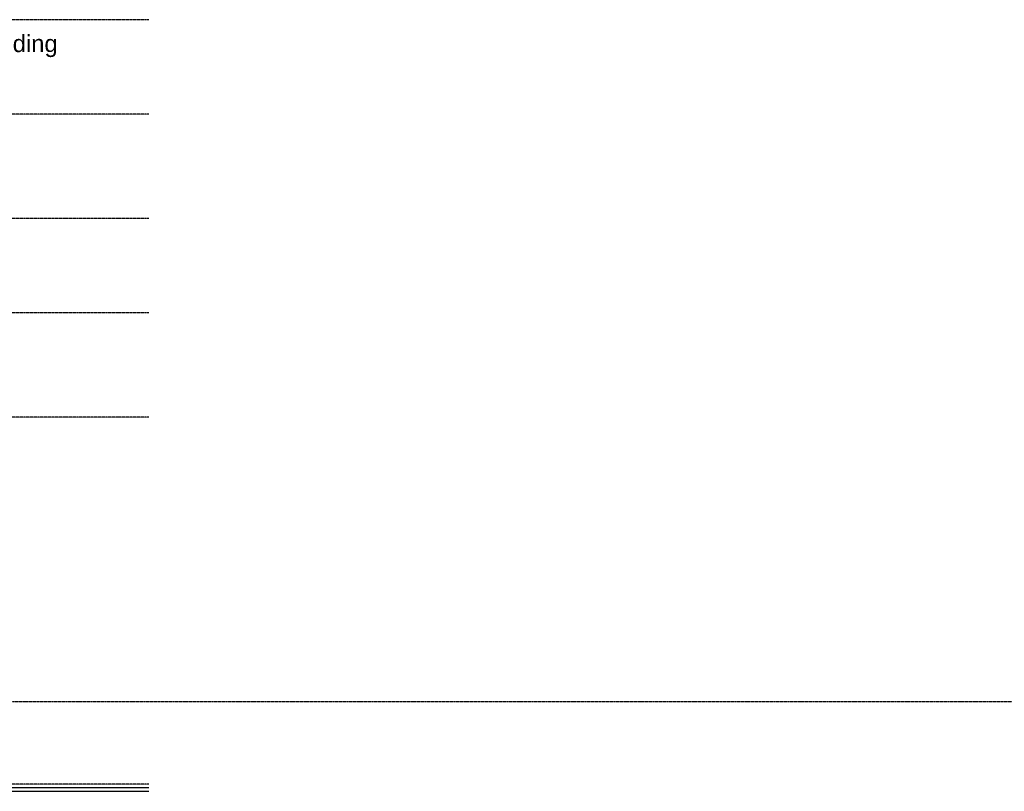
# Model space of a CAD drawing. Extents: x -541908 to 43837, y -41121 to 66863.
# Tile 36 of 41: x -107386 to -90045, y -36128 to -22541. Entities that reach past the tile are written whole.
import ezdxf

# ---------------------------------------------------------------- set-up
doc = ezdxf.new("R2010")
doc.units = 0
doc.header["$LTSCALE"] = 10
doc.header["$MEASUREMENT"] = 0
doc.linetypes.add('DASHDOT', pattern=[1, 0.5, -0.25, 0, -0.25])
for name, color, linetype in [('_MATERIAAL_GEVELS', 3, 'CONTINUOUS'), ('A--L$7AC3-_STRAMIEN', 3, 'DASHDOT'), ('A--L21G3_BUITENWAND', 3, 'CONTINUOUS'), ('A--T$7A8-_STRAMIEN', 8, 'DASHDOT')]:
    doc.layers.add(name, color=color, linetype=linetype)
doc.styles.add('PRES35', font='ARIALBD0.TTF', dxfattribs={"height": 3.5})

msp = doc.modelspace()

# ---------------------------------------------------------------- linework, layer by layer
at = {"layer": 'A--L$7AC3-_STRAMIEN'}
msp.add_line((-105110, -36002.8, -10.7), (-157254.8, -36002.8, -10.6), dxfattribs=at)
at = {"layer": 'A--L21G3_BUITENWAND'}
for p, q in [((-157254.8, -36070.3, -10.6), (-105110, -36063.2, -21.3)), ((-157254.8, -36128.2, -10.6), (-105110, -36128.2, -21.3))]:
    msp.add_line(p, q, dxfattribs=at)
at = {"layer": 'A--T$7A8-_STRAMIEN', "color": 8}
for p, q in [((-105110, -22540.8, -10.7), (-207021.8, -22540.8, -10.7)), ((-105110, -24202.8, -10.7), (-207021.8, -24202.8, -10.7)), ((-105110, -26040.8, -10.7), (-207021.8, -26040.8, -10.7)), ((-105110, -27702.8, -10.7), (-207021.8, -27702.8, -10.7)), ((-105110, -29540.8, -10.7), (-207021.8, -29540.8, -10.7)), ((-62116, -34552.8, -10.7), (-207021.8, -34552.8, -10.7))]:
    msp.add_line(p, q, dxfattribs=at)

# ---------------------------------------------------------------- texts
at = {"layer": '_MATERIAAL_GEVELS', "style": 'PRES35'}
msp.add_text('Argeton gevelbekleding', height=300, dxfattribs=at).set_placement((-111096.9, -23110.8, -10.7))

doc.saveas('drawing.dxf')
